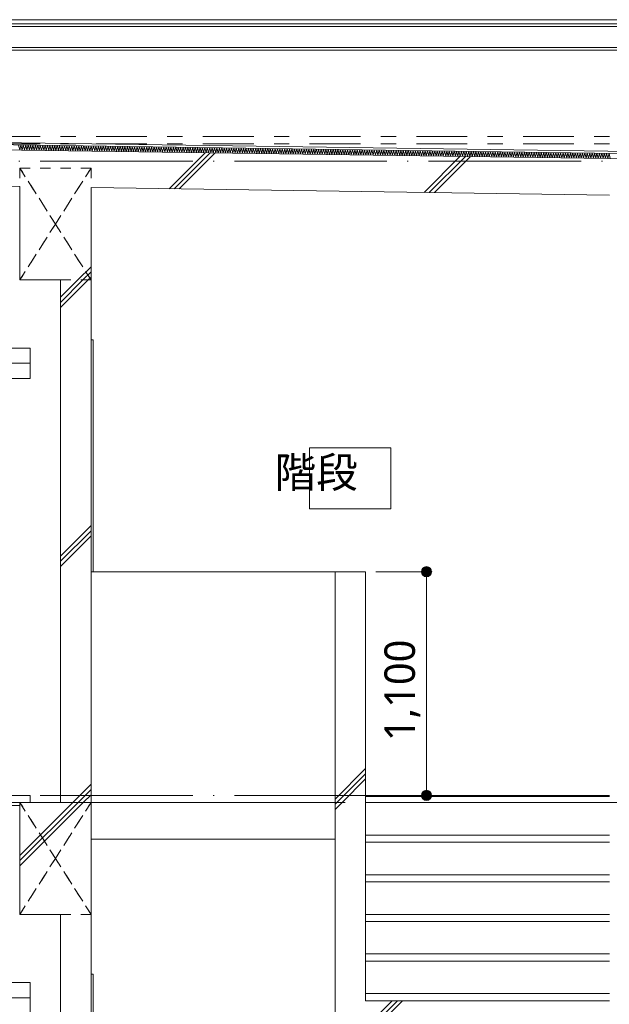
# Model space of a CAD drawing. Header units: millimetres. Extents: x 0 to 841, y 0 to 1188.
# Tile 32 of 98: x 592 to 650, y 381 to 478. Entities that reach past the tile are written whole.
import ezdxf
from ezdxf.xclip import XClip

# ---------------------------------------------------------------- set-up
doc = ezdxf.new("R2010")
doc.units = ezdxf.units.MM
doc.header["$MEASUREMENT"] = 0
doc.header["$XCLIPFRAME"] = 0
for name, pattern in [('Wipeout_Contour', [1000, 0, -1000]), ('二倍長一点鎖線', [10.5, 5, -2, 1.5, -2]), ('通り芯', [19, 15, -2, 0, -2]), ('ＪＷ点線１', [2, 1, -1])]:
    doc.linetypes.add(name, pattern=pattern)
for name, color, linetype, lineweight, true_color in [('スラブ_ペン_番号__89', 251, 'Continuous', 5, 0x6a6a6a), ('壁-躯体_ペン_番号__169', 253, 'Continuous', 5, 0xaaaaaa), ('壁-躯体_ペン_番号__63', 251, 'Continuous', 5, 0x6a6a6a), ('壁-躯体_ペン_番号__85', 251, 'Continuous', 5, 0x6a6a6a), ('壁-躯体_ペン_番号__87', 251, 'Continuous', 5, 0x6a6a6a), ('室名.★_ペン_番号__85', 251, 'Continuous', 5, 0x6a6a6a), ('寸法_ペン_番号__85', 251, 'Continuous', 5, 0x6a6a6a), ('屋根_ペン_番号__161', 251, 'Continuous', 5, 0x6a6a6a), ('屋根_ペン_番号__169', 253, 'Continuous', 5, 0xaaaaaa), ('屋根_ペン_番号__174', 253, 'Continuous', 5, 0xaaaaaa), ('床_ペン_番号__89', 251, 'Continuous', 5, 0x6a6a6a), ('梁_ペン_番号__169', 253, 'Continuous', 5, 0xaaaaaa), ('線_ペン_番号__85', 251, 'Continuous', 5, 0x6a6a6a), ('階段_ペン_番号__169', 253, 'Continuous', 5, 0xaaaaaa)]:
    doc.layers.add(name, color=color, linetype=linetype, lineweight=lineweight, true_color=true_color)
for name, color, linetype in [('壁-躯体', 7, 'Continuous'), ('室名.★', 7, 'Continuous'), ('寸法', 7, 'Continuous'), ('屋根', 7, 'Continuous'), ('梁', 7, 'Continuous'), ('階段', 7, 'Continuous')]:
    doc.layers.add(name, color=color, linetype=linetype)
for name, color, linetype, lineweight in [('壁-躯体_ペン_番号__27', 7, 'Continuous', 15), ('室名.★_ペン_番号__46', 7, 'Continuous', 13), ('寸法_ペン_番号__45', 7, 'Continuous', 13), ('寸法_ペン_番号__46', 7, 'Continuous', 13), ('屋根_ペン_番号__141', 7, 'Continuous', 15), ('梁_ペン_番号__30', 7, 'Continuous', 15), ('梁_ペン_番号__41', 7, 'Continuous', 13), ('階段_ペン_番号__11', 7, 'Continuous', 5), ('階段_ペン_番号__2', 7, 'Continuous', 5), ('階段_ペン_番号__21', 7, 'Continuous', 15), ('階段_ペン_番号__31', 7, 'Continuous', 15)]:
    doc.layers.add(name, color=color, linetype=linetype, lineweight=lineweight)
doc.styles.add('GENERATED_STYLE_1', font='meiryo.ttc')
pattern_1 = [(45, (716.405, 213.639), (-12.7279, 12.7279), []), (45, (716.15, 213.894), (-12.7279, 12.7279), []), (45, (715.896, 214.148), (-12.7279, 12.7279), [])]

# ---------------------------------------------------------------- blocks, each defined once
blk = doc.blocks.new('*X102')
at = {"layer": '屋根_ペン_番号__174', "color": 253, "linetype": 'Continuous', "lineweight": 5, "true_color": 0xaaaaaa}
for p, q in [((591.888, 465.03), (591.768, 465.507)), ((592.006, 465.504), (591.888, 465.03)), ((592.126, 465.026), (592.006, 465.504)), ((592.244, 465.501), (592.126, 465.026)), ((592.364, 465.023), (592.244, 465.501)), ((592.482, 465.497), (592.364, 465.023)), ((592.602, 465.02), (592.482, 465.497)), ((592.72, 465.494), (592.602, 465.02)), ((592.84, 465.016), (592.72, 465.494)), ((592.958, 465.49), (592.84, 465.016)), ((593.079, 465.013), (592.958, 465.49)), ((593.196, 465.487), (593.079, 465.013)), ((593.317, 465.009), (593.196, 465.487)), ((593.434, 465.484), (593.317, 465.009)), ((593.555, 465.006), (593.434, 465.484)), ((593.672, 465.48), (593.555, 465.006)), ((593.793, 465.003), (593.672, 465.48)), ((593.91, 465.477), (593.793, 465.003)), ((594.031, 464.999), (593.91, 465.477)), ((594.148, 465.473), (594.031, 464.999)), ((594.269, 464.996), (594.148, 465.473)), ((594.386, 465.47), (594.269, 464.996)), ((594.507, 464.992), (594.386, 465.47)), ((594.624, 465.467), (594.507, 464.992)), ((594.745, 464.989), (594.624, 465.467)), ((594.862, 465.463), (594.745, 464.989)), ((594.983, 464.986), (594.862, 465.463)), ((595.101, 465.46), (594.983, 464.986)), ((595.221, 464.982), (595.101, 465.46)), ((595.339, 465.456), (595.221, 464.982)), ((595.459, 464.979), (595.339, 465.456)), ((595.577, 465.453), (595.459, 464.979)), ((595.697, 464.975), (595.577, 465.453)), ((595.815, 465.45), (595.697, 464.975)), ((595.935, 464.972), (595.815, 465.45)), ((596.053, 465.446), (595.935, 464.972)), ((596.173, 464.969), (596.053, 465.446)), ((596.291, 465.443), (596.173, 464.969)), ((596.412, 464.965), (596.291, 465.443)), ((596.529, 465.439), (596.412, 464.965)), ((596.65, 464.962), (596.529, 465.439)), ((596.767, 465.436), (596.65, 464.962)), ((596.888, 464.958), (596.767, 465.436)), ((597.005, 465.433), (596.888, 464.958)), ((597.126, 464.955), (597.005, 465.433)), ((597.243, 465.429), (597.126, 464.955)), ((597.364, 464.952), (597.243, 465.429)), ((597.481, 465.426), (597.364, 464.952)), ((597.602, 464.948), (597.481, 465.426)), ((597.719, 465.422), (597.602, 464.948)), ((597.84, 464.945), (597.719, 465.422)), ((597.957, 465.419), (597.84, 464.945)), ((598.078, 464.941), (597.957, 465.419)), ((598.195, 465.416), (598.078, 464.941)), ((598.316, 464.938), (598.195, 465.416)), ((598.433, 465.412), (598.316, 464.938)), ((598.554, 464.935), (598.433, 465.412)), ((598.672, 465.409), (598.554, 464.935)), ((598.792, 464.931), (598.672, 465.409)), ((598.91, 465.405), (598.792, 464.931)), ((599.03, 464.928), (598.91, 465.405)), ((599.148, 465.402), (599.03, 464.928)), ((599.268, 464.924), (599.148, 465.402)), ((599.386, 465.399), (599.268, 464.924)), ((599.506, 464.921), (599.386, 465.399)), ((599.624, 465.395), (599.506, 464.921)), ((599.745, 464.918), (599.624, 465.395)), ((599.862, 465.392), (599.745, 464.918)), ((599.983, 464.914), (599.862, 465.392)), ((600.1, 465.388), (599.983, 464.914)), ((600.221, 464.911), (600.1, 465.388)), ((600.338, 465.385), (600.221, 464.911)), ((600.459, 464.907), (600.338, 465.385)), ((600.576, 465.382), (600.459, 464.907)), ((600.697, 464.904), (600.576, 465.382)), ((600.814, 465.378), (600.697, 464.904)), ((600.935, 464.901), (600.814, 465.378)), ((601.052, 465.375), (600.935, 464.901)), ((601.173, 464.897), (601.052, 465.375)), ((601.29, 465.371), (601.173, 464.897)), ((601.411, 464.894), (601.29, 465.371)), ((601.528, 465.368), (601.411, 464.894)), ((601.649, 464.89), (601.528, 465.368)), ((601.766, 465.365), (601.649, 464.89)), ((601.887, 464.887), (601.766, 465.365)), ((602.005, 465.361), (601.887, 464.887)), ((602.125, 464.884), (602.005, 465.361)), ((602.243, 465.358), (602.125, 464.884)), ((602.363, 464.88), (602.243, 465.358)), ((602.481, 465.354), (602.363, 464.88)), ((602.601, 464.877), (602.481, 465.354)), ((602.719, 465.351), (602.601, 464.877)), ((602.839, 464.873), (602.719, 465.351)), ((602.957, 465.348), (602.839, 464.873)), ((603.078, 464.87), (602.957, 465.348)), ((603.195, 465.344), (603.078, 464.87)), ((603.316, 464.867), (603.195, 465.344)), ((603.433, 465.341), (603.316, 464.867)), ((603.554, 464.863), (603.433, 465.341)), ((603.671, 465.337), (603.554, 464.863)), ((603.792, 464.86), (603.671, 465.337)), ((603.909, 465.334), (603.792, 464.86)), ((604.03, 464.856), (603.909, 465.334)), ((604.147, 465.331), (604.03, 464.856)), ((604.268, 464.853), (604.147, 465.331)), ((604.385, 465.327), (604.268, 464.853)), ((604.506, 464.85), (604.385, 465.327)), ((604.623, 465.324), (604.506, 464.85)), ((604.744, 464.846), (604.623, 465.324)), ((604.861, 465.32), (604.744, 464.846)), ((604.982, 464.843), (604.861, 465.32)), ((605.099, 465.317), (604.982, 464.843)), ((605.22, 464.839), (605.099, 465.317)), ((605.338, 465.314), (605.22, 464.839)), ((605.458, 464.836), (605.338, 465.314)), ((605.576, 465.31), (605.458, 464.836)), ((605.696, 464.833), (605.576, 465.31)), ((605.814, 465.307), (605.696, 464.833)), ((605.934, 464.829), (605.814, 465.307)), ((606.052, 465.303), (605.934, 464.829)), ((606.172, 464.826), (606.052, 465.303)), ((606.29, 465.3), (606.172, 464.826)), ((606.411, 464.822), (606.29, 465.3)), ((606.528, 465.297), (606.411, 464.822)), ((606.649, 464.819), (606.528, 465.297)), ((606.766, 465.293), (606.649, 464.819)), ((606.887, 464.816), (606.766, 465.293)), ((607.004, 465.29), (606.887, 464.816)), ((607.125, 464.812), (607.004, 465.29)), ((607.242, 465.286), (607.125, 464.812)), ((607.363, 464.809), (607.242, 465.286)), ((607.48, 465.283), (607.363, 464.809)), ((607.601, 464.805), (607.48, 465.283)), ((607.718, 465.28), (607.601, 464.805)), ((607.839, 464.802), (607.718, 465.28)), ((607.956, 465.276), (607.839, 464.802)), ((608.077, 464.799), (607.956, 465.276)), ((608.194, 465.273), (608.077, 464.799)), ((608.315, 464.795), (608.194, 465.273)), ((608.432, 465.269), (608.315, 464.795)), ((608.553, 464.792), (608.432, 465.269)), ((608.671, 465.266), (608.553, 464.792)), ((608.791, 464.788), (608.671, 465.266)), ((608.909, 465.263), (608.791, 464.788)), ((609.029, 464.785), (608.909, 465.263)), ((609.147, 465.259), (609.029, 464.785)), ((609.267, 464.782), (609.147, 465.259)), ((609.385, 465.256), (609.267, 464.782)), ((609.505, 464.778), (609.385, 465.256)), ((609.623, 465.252), (609.505, 464.778)), ((609.744, 464.775), (609.623, 465.252)), ((609.861, 465.249), (609.744, 464.775)), ((609.982, 464.771), (609.861, 465.249)), ((610.099, 465.246), (609.982, 464.771)), ((610.22, 464.768), (610.099, 465.246)), ((610.337, 465.242), (610.22, 464.768)), ((610.458, 464.765), (610.337, 465.242)), ((610.575, 465.239), (610.458, 464.765)), ((610.696, 464.761), (610.575, 465.239)), ((610.813, 465.235), (610.696, 464.761)), ((610.934, 464.758), (610.813, 465.235)), ((611.051, 465.232), (610.934, 464.758)), ((611.172, 464.754), (611.051, 465.232)), ((611.289, 465.229), (611.172, 464.754)), ((611.41, 464.751), (611.289, 465.229)), ((611.527, 465.225), (611.41, 464.751)), ((611.648, 464.748), (611.527, 465.225)), ((611.765, 465.222), (611.648, 464.748)), ((611.886, 464.744), (611.765, 465.222)), ((612.004, 465.218), (611.886, 464.744)), ((612.124, 464.741), (612.004, 465.218)), ((612.242, 465.215), (612.124, 464.741)), ((612.362, 464.737), (612.242, 465.215)), ((612.48, 465.212), (612.362, 464.737)), ((612.6, 464.734), (612.48, 465.212)), ((612.718, 465.208), (612.6, 464.734)), ((612.838, 464.731), (612.718, 465.208)), ((612.956, 465.205), (612.838, 464.731)), ((613.077, 464.727), (612.956, 465.205)), ((613.194, 465.201), (613.077, 464.727)), ((613.315, 464.724), (613.194, 465.201)), ((613.432, 465.198), (613.315, 464.724)), ((613.553, 464.72), (613.432, 465.198)), ((613.67, 465.195), (613.553, 464.72)), ((613.791, 464.717), (613.67, 465.195)), ((613.908, 465.191), (613.791, 464.717)), ((614.029, 464.714), (613.908, 465.191)), ((614.146, 465.188), (614.029, 464.714)), ((614.267, 464.71), (614.146, 465.188)), ((614.384, 465.184), (614.267, 464.71)), ((614.505, 464.707), (614.384, 465.184)), ((614.622, 465.181), (614.505, 464.707)), ((614.743, 464.703), (614.622, 465.181)), ((614.86, 465.178), (614.743, 464.703)), ((614.981, 464.7), (614.86, 465.178)), ((615.098, 465.174), (614.981, 464.7)), ((615.219, 464.697), (615.098, 465.174)), ((615.337, 465.171), (615.219, 464.697)), ((615.457, 464.693), (615.337, 465.171)), ((615.575, 465.167), (615.457, 464.693)), ((615.695, 464.69), (615.575, 465.167)), ((615.813, 465.164), (615.695, 464.69)), ((615.933, 464.686), (615.813, 465.164)), ((616.051, 465.161), (615.933, 464.686)), ((616.171, 464.683), (616.051, 465.161)), ((616.289, 465.157), (616.171, 464.683)), ((616.41, 464.68), (616.289, 465.157)), ((616.527, 465.154), (616.41, 464.68)), ((616.648, 464.676), (616.527, 465.154)), ((616.765, 465.15), (616.648, 464.676)), ((616.886, 464.673), (616.765, 465.15)), ((617.003, 465.147), (616.886, 464.673)), ((617.124, 464.669), (617.003, 465.147)), ((617.241, 465.144), (617.124, 464.669)), ((617.362, 464.666), (617.241, 465.144)), ((617.479, 465.14), (617.362, 464.666)), ((617.6, 464.663), (617.479, 465.14)), ((617.717, 465.137), (617.6, 464.663)), ((617.838, 464.659), (617.717, 465.137)), ((617.955, 465.133), (617.838, 464.659)), ((618.076, 464.656), (617.955, 465.133)), ((618.193, 465.13), (618.076, 464.656)), ((618.314, 464.652), (618.193, 465.13)), ((618.431, 465.127), (618.314, 464.652)), ((618.552, 464.649), (618.431, 465.127)), ((618.67, 465.123), (618.552, 464.649)), ((618.79, 464.646), (618.67, 465.123)), ((618.908, 465.12), (618.79, 464.646)), ((619.028, 464.642), (618.908, 465.12)), ((619.146, 465.116), (619.028, 464.642)), ((619.266, 464.639), (619.146, 465.116)), ((619.384, 465.113), (619.266, 464.639)), ((619.504, 464.635), (619.384, 465.113)), ((619.622, 465.11), (619.504, 464.635)), ((619.743, 464.632), (619.622, 465.11)), ((619.86, 465.106), (619.743, 464.632)), ((619.981, 464.629), (619.86, 465.106)), ((620.098, 465.103), (619.981, 464.629)), ((620.219, 464.625), (620.098, 465.103)), ((620.336, 465.099), (620.219, 464.625)), ((620.457, 464.622), (620.336, 465.099)), ((620.574, 465.096), (620.457, 464.622)), ((620.695, 464.618), (620.574, 465.096)), ((620.812, 465.093), (620.695, 464.618)), ((620.933, 464.615), (620.812, 465.093)), ((621.05, 465.089), (620.933, 464.615)), ((621.171, 464.612), (621.05, 465.089)), ((621.288, 465.086), (621.171, 464.612)), ((621.409, 464.608), (621.288, 465.086)), ((621.526, 465.082), (621.409, 464.608)), ((621.647, 464.605), (621.526, 465.082)), ((621.764, 465.079), (621.647, 464.605)), ((621.885, 464.601), (621.764, 465.079)), ((622.003, 465.076), (621.885, 464.601)), ((622.123, 464.598), (622.003, 465.076)), ((622.241, 465.072), (622.123, 464.598)), ((622.361, 464.594), (622.241, 465.072)), ((622.479, 465.069), (622.361, 464.594)), ((622.599, 464.591), (622.479, 465.069)), ((622.717, 465.065), (622.599, 464.591)), ((622.837, 464.588), (622.717, 465.065)), ((622.955, 465.062), (622.837, 464.588)), ((623.076, 464.584), (622.955, 465.062)), ((623.193, 465.059), (623.076, 464.584)), ((623.314, 464.581), (623.193, 465.059)), ((623.431, 465.055), (623.314, 464.581)), ((623.552, 464.577), (623.431, 465.055)), ((623.669, 465.052), (623.552, 464.577)), ((623.79, 464.574), (623.669, 465.052)), ((623.907, 465.048), (623.79, 464.574)), ((624.028, 464.571), (623.907, 465.048)), ((624.145, 465.045), (624.028, 464.571)), ((624.266, 464.567), (624.145, 465.045)), ((624.383, 465.042), (624.266, 464.567)), ((624.504, 464.564), (624.383, 465.042)), ((624.621, 465.038), (624.504, 464.564)), ((624.742, 464.56), (624.621, 465.038)), ((624.859, 465.035), (624.742, 464.56)), ((624.98, 464.557), (624.859, 465.035)), ((625.097, 465.031), (624.98, 464.557)), ((625.218, 464.554), (625.097, 465.031)), ((625.336, 465.028), (625.218, 464.554)), ((625.456, 464.55), (625.336, 465.028)), ((625.574, 465.025), (625.456, 464.55)), ((625.694, 464.547), (625.574, 465.025)), ((625.812, 465.021), (625.694, 464.547)), ((625.932, 464.543), (625.812, 465.021)), ((626.05, 465.018), (625.932, 464.543)), ((626.17, 464.54), (626.05, 465.018)), ((626.288, 465.014), (626.17, 464.54)), ((626.408, 464.537), (626.288, 465.014)), ((626.526, 465.011), (626.408, 464.537)), ((626.647, 464.533), (626.526, 465.011)), ((626.764, 465.008), (626.647, 464.533)), ((626.885, 464.53), (626.764, 465.008)), ((627.002, 465.004), (626.885, 464.53)), ((627.123, 464.526), (627.002, 465.004)), ((627.24, 465.001), (627.123, 464.526)), ((627.361, 464.523), (627.24, 465.001)), ((627.478, 464.997), (627.361, 464.523)), ((627.599, 464.52), (627.478, 464.997)), ((627.716, 464.994), (627.599, 464.52)), ((627.837, 464.516), (627.716, 464.994)), ((627.954, 464.991), (627.837, 464.516)), ((628.075, 464.513), (627.954, 464.991)), ((628.192, 464.987), (628.075, 464.513)), ((628.313, 464.509), (628.192, 464.987)), ((628.43, 464.984), (628.313, 464.509)), ((628.551, 464.506), (628.43, 464.984)), ((628.669, 464.98), (628.551, 464.506)), ((628.789, 464.503), (628.669, 464.98)), ((628.907, 464.977), (628.789, 464.503)), ((629.027, 464.499), (628.907, 464.977)), ((629.145, 464.974), (629.027, 464.499)), ((629.265, 464.496), (629.145, 464.974)), ((629.383, 464.97), (629.265, 464.496)), ((629.503, 464.492), (629.383, 464.97)), ((629.621, 464.967), (629.503, 464.492)), ((629.741, 464.489), (629.621, 464.967)), ((629.859, 464.963), (629.741, 464.489)), ((629.98, 464.486), (629.859, 464.963)), ((630.097, 464.96), (629.98, 464.486)), ((630.218, 464.482), (630.097, 464.96)), ((630.335, 464.957), (630.218, 464.482)), ((630.456, 464.479), (630.335, 464.957)), ((630.573, 464.953), (630.456, 464.479)), ((630.694, 464.475), (630.573, 464.953)), ((630.811, 464.95), (630.694, 464.475)), ((630.932, 464.472), (630.811, 464.95)), ((631.049, 464.946), (630.932, 464.472)), ((631.17, 464.469), (631.049, 464.946)), ((631.287, 464.943), (631.17, 464.469)), ((631.408, 464.465), (631.287, 464.943)), ((631.525, 464.94), (631.408, 464.465)), ((631.646, 464.462), (631.525, 464.94)), ((631.763, 464.936), (631.646, 464.462)), ((631.884, 464.458), (631.763, 464.936)), ((632.001, 464.933), (631.884, 464.458)), ((632.122, 464.455), (632.001, 464.933)), ((632.24, 464.929), (632.122, 464.455)), ((632.36, 464.452), (632.24, 464.929)), ((632.478, 464.926), (632.36, 464.452)), ((632.598, 464.448), (632.478, 464.926)), ((632.716, 464.923), (632.598, 464.448)), ((632.836, 464.445), (632.716, 464.923)), ((632.954, 464.919), (632.836, 464.445)), ((633.074, 464.441), (632.954, 464.919)), ((633.192, 464.916), (633.074, 464.441)), ((633.313, 464.438), (633.192, 464.916)), ((633.43, 464.912), (633.313, 464.438)), ((633.551, 464.435), (633.43, 464.912)), ((633.668, 464.909), (633.551, 464.435)), ((633.789, 464.431), (633.668, 464.909)), ((633.906, 464.906), (633.789, 464.431)), ((634.027, 464.428), (633.906, 464.906)), ((634.144, 464.902), (634.027, 464.428)), ((634.265, 464.424), (634.144, 464.902)), ((634.382, 464.899), (634.265, 464.424)), ((634.503, 464.421), (634.382, 464.899)), ((634.62, 464.895), (634.503, 464.421)), ((634.741, 464.418), (634.62, 464.895)), ((634.858, 464.892), (634.741, 464.418)), ((634.979, 464.414), (634.858, 464.892)), ((635.096, 464.889), (634.979, 464.414)), ((635.217, 464.411), (635.096, 464.889)), ((635.334, 464.885), (635.217, 464.411)), ((635.455, 464.407), (635.334, 464.885)), ((635.573, 464.882), (635.455, 464.407)), ((635.693, 464.404), (635.573, 464.882)), ((635.811, 464.878), (635.693, 464.404)), ((635.931, 464.401), (635.811, 464.878)), ((636.049, 464.875), (635.931, 464.401)), ((636.169, 464.397), (636.049, 464.875)), ((636.287, 464.871), (636.169, 464.397)), ((636.407, 464.394), (636.287, 464.871)), ((636.525, 464.868), (636.407, 464.394)), ((636.646, 464.39), (636.525, 464.868)), ((636.763, 464.865), (636.646, 464.39)), ((636.884, 464.387), (636.763, 464.865)), ((637.001, 464.861), (636.884, 464.387)), ((637.122, 464.384), (637.001, 464.861)), ((637.239, 464.858), (637.122, 464.384)), ((637.36, 464.38), (637.239, 464.858)), ((637.477, 464.854), (637.36, 464.38)), ((637.598, 464.377), (637.477, 464.854)), ((637.715, 464.851), (637.598, 464.377)), ((637.836, 464.373), (637.715, 464.851)), ((637.953, 464.848), (637.836, 464.373)), ((638.074, 464.37), (637.953, 464.848)), ((638.191, 464.844), (638.074, 464.37)), ((638.312, 464.367), (638.191, 464.844)), ((638.429, 464.841), (638.312, 464.367)), ((638.55, 464.363), (638.429, 464.841)), ((638.667, 464.837), (638.55, 464.363)), ((638.788, 464.36), (638.667, 464.837)), ((638.906, 464.834), (638.788, 464.36)), ((639.026, 464.356), (638.906, 464.834)), ((639.144, 464.831), (639.026, 464.356)), ((639.264, 464.353), (639.144, 464.831)), ((639.382, 464.827), (639.264, 464.353)), ((639.502, 464.35), (639.382, 464.827)), ((639.62, 464.824), (639.502, 464.35)), ((639.74, 464.346), (639.62, 464.824)), ((639.858, 464.82), (639.74, 464.346)), ((639.979, 464.343), (639.858, 464.82)), ((640.096, 464.817), (639.979, 464.343)), ((640.217, 464.339), (640.096, 464.817)), ((640.334, 464.814), (640.217, 464.339)), ((640.455, 464.336), (640.334, 464.814)), ((640.572, 464.81), (640.455, 464.336)), ((640.693, 464.333), (640.572, 464.81)), ((640.81, 464.807), (640.693, 464.333)), ((640.931, 464.329), (640.81, 464.807)), ((641.048, 464.803), (640.931, 464.329)), ((641.169, 464.326), (641.048, 464.803)), ((641.286, 464.8), (641.169, 464.326)), ((641.407, 464.322), (641.286, 464.8)), ((641.524, 464.797), (641.407, 464.322)), ((641.645, 464.319), (641.524, 464.797)), ((641.762, 464.793), (641.645, 464.319)), ((641.883, 464.316), (641.762, 464.793)), ((642, 464.79), (641.883, 464.316)), ((642.121, 464.312), (642, 464.79)), ((642.239, 464.786), (642.121, 464.312)), ((642.359, 464.309), (642.239, 464.786)), ((642.477, 464.783), (642.359, 464.309)), ((642.597, 464.305), (642.477, 464.783)), ((642.715, 464.78), (642.597, 464.305)), ((642.835, 464.302), (642.715, 464.78)), ((642.953, 464.776), (642.835, 464.302)), ((643.073, 464.299), (642.953, 464.776)), ((643.191, 464.773), (643.073, 464.299)), ((643.312, 464.295), (643.191, 464.773)), ((643.429, 464.769), (643.312, 464.295)), ((643.55, 464.292), (643.429, 464.769)), ((643.667, 464.766), (643.55, 464.292)), ((643.788, 464.288), (643.667, 464.766)), ((643.905, 464.763), (643.788, 464.288)), ((644.026, 464.285), (643.905, 464.763)), ((644.143, 464.759), (644.026, 464.285)), ((644.264, 464.282), (644.143, 464.759)), ((644.381, 464.756), (644.264, 464.282)), ((644.502, 464.278), (644.381, 464.756)), ((644.619, 464.752), (644.502, 464.278)), ((644.74, 464.275), (644.619, 464.752)), ((644.857, 464.749), (644.74, 464.275)), ((644.978, 464.271), (644.857, 464.749)), ((645.095, 464.746), (644.978, 464.271)), ((645.216, 464.268), (645.095, 464.746)), ((645.333, 464.742), (645.216, 464.268)), ((645.454, 464.265), (645.333, 464.742)), ((645.572, 464.739), (645.454, 464.265)), ((645.692, 464.261), (645.572, 464.739)), ((645.81, 464.735), (645.692, 464.261)), ((645.93, 464.258), (645.81, 464.735)), ((646.048, 464.732), (645.93, 464.258)), ((646.168, 464.254), (646.048, 464.732)), ((646.286, 464.729), (646.168, 464.254)), ((646.406, 464.251), (646.286, 464.729)), ((646.524, 464.725), (646.406, 464.251)), ((646.645, 464.248), (646.524, 464.725)), ((646.762, 464.722), (646.645, 464.248)), ((646.883, 464.244), (646.762, 464.722)), ((647, 464.718), (646.883, 464.244)), ((647.121, 464.241), (647, 464.718)), ((647.238, 464.715), (647.121, 464.241)), ((647.359, 464.237), (647.238, 464.715)), ((647.476, 464.712), (647.359, 464.237)), ((647.597, 464.234), (647.476, 464.712)), ((647.714, 464.708), (647.597, 464.234)), ((647.835, 464.231), (647.714, 464.708)), ((647.952, 464.705), (647.835, 464.231)), ((648.073, 464.227), (647.952, 464.705)), ((648.19, 464.701), (648.073, 464.227)), ((648.311, 464.224), (648.19, 464.701)), ((648.428, 464.698), (648.311, 464.224)), ((648.549, 464.22), (648.428, 464.698)), ((648.666, 464.695), (648.549, 464.22)), ((648.787, 464.217), (648.666, 464.695)), ((648.905, 464.691), (648.787, 464.217)), ((649.025, 464.214), (648.905, 464.691)), ((649.143, 464.688), (649.025, 464.214)), ((649.263, 464.21), (649.143, 464.688)), ((649.381, 464.684), (649.263, 464.21)), ((649.501, 464.207), (649.381, 464.684)), ((649.619, 464.681), (649.501, 464.207)), ((649.739, 464.203), (649.619, 464.681)), ((649.857, 464.678), (649.739, 464.203)), ((649.978, 464.2), (649.857, 464.678))]:
    blk.add_line(p, q, dxfattribs=at)
blk = doc.blocks.new('図面_8_8', base_point=(626.442, 313.239))
at = {"layer": '寸法', "linetype": 'Continuous', "lineweight": 0, "true_color": 0x000000}
for points in [[(631.405, 423.539), (631.443, 423.348), (631.552, 423.185), (631.714, 423.077), (631.905, 423.039), (632.097, 423.077), (632.259, 423.185), (632.367, 423.348), (632.405, 423.539), (632.367, 423.73), (632.259, 423.893), (632.097, 424.001), (631.905, 424.039), (631.714, 424.001), (631.552, 423.893), (631.443, 423.73)], [(631.405, 401.539), (631.443, 401.348), (631.552, 401.185), (631.714, 401.077), (631.905, 401.039), (632.097, 401.077), (632.259, 401.185), (632.367, 401.348), (632.405, 401.539), (632.367, 401.73), (632.259, 401.893), (632.097, 402.001), (631.905, 402.039), (631.714, 402.001), (631.552, 401.893), (631.443, 401.73)]]:
    blk.add_hatch(color=18, dxfattribs=at).paths.add_polyline_path(points)
at = {"layer": '壁-躯体_ペン_番号__63', "color": 251, "linetype": 'Continuous', "lineweight": 5, "true_color": 0x6a6a6a}
for p, q in [((592.905, 445.539), (561.605, 445.539)), ((592.905, 445.539), (592.905, 444.039)), ((592.905, 444.039), (561.605, 444.039)), ((592.905, 442.539), (592.905, 444.039)), ((592.905, 442.539), (561.605, 442.539)), ((592.905, 401.539), (561.605, 401.539)), ((592.905, 383.139), (561.605, 383.139)), ((592.905, 383.139), (592.905, 381.639)), ((592.905, 381.639), (561.605, 381.639)), ((592.905, 380.139), (592.905, 381.639))]:
    blk.add_line(p, q, dxfattribs=at)
at = {"layer": '壁-躯体_ペン_番号__85', "color": 251, "linetype": '通り芯', "lineweight": 5, "true_color": 0x6a6a6a}
blk.add_line((498.405, 477.839), (784.479, 477.839), dxfattribs=at)
at = {"layer": '壁-躯体_ペン_番号__87', "color": 251, "linetype": 'Continuous', "lineweight": 5, "true_color": 0x6a6a6a}
for p, q in [((546.905, 477.839), (716.405, 477.839)), ((552.622, 477.439), (715.048, 477.439)), ((552.905, 477.156), (712.105, 477.156)), ((552.645, 474.839), (711.966, 474.839)), ((552.905, 475.099), (711.905, 475.099))]:
    blk.add_line(p, q, dxfattribs=at)
at = {"layer": '寸法_ペン_番号__45', "color": 7, "linetype": 'Continuous', "lineweight": 13}
for centre in [(631.905, 423.539), (631.905, 401.539)]:
    blk.add_circle(centre, 0.5, dxfattribs=at)
at = {"layer": '寸法_ペン_番号__85', "color": 251, "linetype": 'Continuous', "lineweight": 5, "true_color": 0x6a6a6a}
for p, q in [((631.405, 423.539), (626.905, 423.539)), ((631.905, 402.039), (631.905, 423.039)), ((631.405, 401.539), (626.905, 401.539))]:
    blk.add_line(p, q, dxfattribs=at)
for p in [(632.405, 423.539), (632.405, 401.539)]:
    blk.add_point(p, dxfattribs=at)
at = {"layer": '寸法_ペン_番号__46', "color": 7, "linetype": 'Continuous', "lineweight": 13, "insert": (631.305, 406.872), "char_height": 3, "width": 11.334, "attachment_point": 7, "rotation": 90, "style": 'GENERATED_STYLE_1'}
blk.add_mtext('\\A1;{\\pql;\\fMeiryo|b0|i0|c128|p0;\\W1.000000;1,100}', dxfattribs=at)
at = {"color": 254, "linetype": 'Wipeout_Contour', "lineweight": 0, "ltscale": 2904.403615}
blk.add_wipeout([(622.905, 338.439), (625.905, 338.439), (625.905, 400.839), (622.905, 400.839)], dxfattribs=at).dxf.layer = '壁-躯体'
at = {"color": 254, "linetype": 'Wipeout_Contour', "lineweight": 0, "ltscale": 3038.82379}
blk.add_wipeout([(620.405, 429.739), (628.405, 429.739), (628.405, 435.739), (620.405, 435.739)], dxfattribs=at).dxf.layer = '室名.★'
at = {"color": 254, "linetype": 'Wipeout_Contour', "lineweight": 0, "ltscale": 3146.254289}
blk.add_wipeout([(550.105, 466.315), (550.105, 466.115), (714.705, 463.763), (714.705, 463.963)], dxfattribs=at).dxf.layer = '屋根'
at = {"color": 254, "linetype": 'Wipeout_Contour', "lineweight": 0, "ltscale": 2858.870017}
blk.add_wipeout([(591.905, 389.839), (598.905, 389.839), (598.905, 400.839), (591.905, 400.839)], dxfattribs=at).dxf.layer = '梁'
at = {"layer": '壁-躯体_ペン_番号__169', "linetype": 'Continuous', "lineweight": 5, "true_color": 0xaaaaaa}
h = blk.add_hatch(dxfattribs=at)
h.set_pattern_fill('コンクリート_構造2_0008', color=253, style=0, pattern_type=2)
h.set_pattern_definition(pattern_1)
h.paths.add_polyline_path([(622.905, 338.439), (625.905, 338.439), (625.905, 400.839), (622.905, 400.839)])
at = {"layer": '梁_ペン_番号__169', "linetype": 'Continuous', "lineweight": 5, "true_color": 0xaaaaaa}
h = blk.add_hatch(dxfattribs=at)
h.set_pattern_fill('コンクリート_構造2_0008', color=253, style=0, pattern_type=2)
h.set_pattern_definition(pattern_1)
h.paths.add_polyline_path([(591.905, 389.839), (598.905, 389.839), (598.905, 400.839), (591.905, 400.839)])
at = {"layer": 'スラブ_ペン_番号__89', "color": 251, "linetype": 'Continuous', "lineweight": 5, "true_color": 0x6a6a6a}
blk.add_line((622.905, 397.239), (598.905, 397.239), dxfattribs=at)
at = {"layer": '壁-躯体_ペン_番号__63', "color": 251, "linetype": 'Continuous', "lineweight": 5, "true_color": 0x6a6a6a}
for p, q in [((592.905, 400.839), (592.905, 401.539)), ((561.605, 400.539), (591.905, 400.539))]:
    blk.add_line(p, q, dxfattribs=at)
at = {"layer": '室名.★_ペン_番号__85', "color": 251, "linetype": 'Continuous', "lineweight": 5, "true_color": 0x6a6a6a, "flags": 128}
blk.add_lwpolyline([(620.405, 429.739), (628.405, 429.739), (628.405, 435.739), (620.405, 435.739)], close=True, dxfattribs=at)
at = {"layer": '梁_ペン_番号__30', "color": 7, "linetype": 'Continuous', "lineweight": 15}
blk.add_line((591.905, 400.839), (591.905, 389.839), dxfattribs=at)
at = {"layer": '梁_ペン_番号__41', "color": 7, "linetype": 'ＪＷ点線１', "lineweight": 13}
for p, q in [((591.905, 400.839), (595.405, 395.339)), ((591.905, 400.839), (591.905, 389.839)), ((595.405, 395.339), (591.905, 400.839)), ((595.405, 395.339), (591.905, 389.839)), ((591.905, 389.839), (595.405, 395.339))]:
    blk.add_line(p, q, dxfattribs=at)
at = {"layer": '階段_ペン_番号__11', "color": 7, "linetype": 'Continuous', "lineweight": 5}
for p, q in [((625.905, 397.639), (649.905, 397.639)), ((625.905, 396.939), (649.905, 396.939)), ((625.905, 393.739), (649.905, 393.739)), ((625.905, 393.039), (649.905, 393.039)), ((625.905, 389.839), (649.905, 389.839)), ((625.905, 389.139), (649.905, 389.139)), ((625.905, 385.939), (649.905, 385.939)), ((625.905, 385.239), (649.905, 385.239))]:
    blk.add_line(p, q, dxfattribs=at)
at = {"color": 254, "linetype": 'Wipeout_Contour', "lineweight": 0, "ltscale": 12497.50396}
blk.add_wipeout([(549.905, 463.239), (554.905, 463.239), (554.905, 461.946), (591.905, 461.417), (591.905, 463.239), (598.905, 463.239), (598.905, 461.317), (649.905, 460.589), (649.905, 463.239), (656.905, 463.239), (656.905, 460.489), (709.905, 459.731), (709.905, 463.239), (714.905, 463.239), (714.905, 463.26), (549.905, 465.618)], dxfattribs=at).dxf.layer = '屋根'
at = {"layer": '屋根_ペン_番号__169', "linetype": 'Continuous', "lineweight": 5, "true_color": 0xaaaaaa}
h = blk.add_hatch(dxfattribs=at)
h.set_pattern_fill('コンクリート_構造2_0008', color=253, style=0, pattern_type=2)
h.set_pattern_definition(pattern_1)
h.paths.add_polyline_path([(549.905, 463.239), (554.905, 463.239), (554.905, 461.946), (591.905, 461.417), (591.905, 463.239), (598.905, 463.239), (598.905, 461.317), (649.905, 460.589), (649.905, 463.239), (656.905, 463.239), (656.905, 460.489), (709.905, 459.731), (709.905, 463.239), (714.905, 463.239), (714.905, 463.26), (549.905, 465.618)])
at = {"color": 254, "linetype": 'Wipeout_Contour', "lineweight": 0, "ltscale": 2992.968744}
blk.add_wipeout([(625.905, 400.839), (625.905, 423.539), (622.905, 423.539), (622.905, 400.839)], dxfattribs=at).dxf.layer = '壁-躯体'
at = {"color": 254, "linetype": 'Wipeout_Contour', "lineweight": 0, "ltscale": 2799.887717}
blk.add_wipeout([(595.905, 389.839), (595.905, 338.439), (598.905, 338.439), (598.905, 389.839)], dxfattribs=at).dxf.layer = '壁-躯体'
at = {"color": 254, "linetype": 'Wipeout_Contour', "lineweight": 0, "ltscale": 2973.596871}
blk.add_wipeout([(625.905, 382.039), (625.905, 381.339), (649.905, 381.339), (649.905, 382.039)], dxfattribs=at).dxf.layer = '階段'
at = {"layer": '壁-躯体_ペン_番号__169', "linetype": 'Continuous', "lineweight": 5, "true_color": 0xaaaaaa}
h = blk.add_hatch(dxfattribs=at)
h.set_pattern_fill('コンクリート_構造2_0008', color=253, style=0, pattern_type=2)
h.set_pattern_definition(pattern_1)
h.paths.add_polyline_path([(625.905, 400.839), (625.905, 423.539), (622.905, 423.539), (622.905, 400.839)])
h = blk.add_hatch(dxfattribs=at)
h.set_pattern_fill('コンクリート_構造2_0008', color=253, style=0, pattern_type=2)
h.set_pattern_definition(pattern_1)
h.paths.add_polyline_path([(595.905, 389.839), (595.905, 338.439), (598.905, 338.439), (598.905, 389.839)])
at = {"layer": '壁-躯体_ペン_番号__27', "color": 7, "linetype": 'Continuous', "lineweight": 15}
for p, q in [((622.905, 423.539), (622.905, 400.839)), ((625.905, 423.539), (622.905, 423.539)), ((625.905, 423.539), (625.905, 400.839)), ((622.905, 400.839), (622.905, 358.639)), ((625.905, 400.839), (625.905, 382.039)), ((595.905, 389.839), (595.905, 338.439)), ((598.905, 389.839), (598.905, 358.639))]:
    blk.add_line(p, q, dxfattribs=at)
at = {"layer": '壁-躯体_ペン_番号__63', "color": 251, "linetype": 'Continuous', "lineweight": 5, "true_color": 0x6a6a6a}
for p, q in [((599.105, 383.939), (598.905, 383.939)), ((599.105, 358.639), (599.105, 383.939))]:
    blk.add_line(p, q, dxfattribs=at)
at = {"layer": '床_ペン_番号__89', "color": 251, "linetype": 'Continuous', "lineweight": 5, "true_color": 0x6a6a6a}
blk.add_line((649.905, 401.439), (625.905, 401.439), dxfattribs=at)
at = {"layer": '梁_ペン_番号__30', "color": 7, "linetype": 'Continuous', "lineweight": 15}
blk.add_line((595.905, 389.839), (591.905, 389.839), dxfattribs=at)
at = {"layer": '梁_ペン_番号__41', "color": 7, "linetype": 'ＪＷ点線１', "lineweight": 13}
for p, q in [((598.905, 389.839), (595.405, 395.339)), ((595.405, 395.339), (598.905, 389.839)), ((591.905, 389.839), (598.905, 389.839))]:
    blk.add_line(p, q, dxfattribs=at)
at = {"layer": '階段_ペン_番号__11', "color": 7, "linetype": 'Continuous', "lineweight": 5}
blk.add_line((625.905, 400.839), (649.905, 400.839), dxfattribs=at)
at = {"layer": '階段_ペン_番号__2', "color": 7, "linetype": 'Continuous', "lineweight": 5}
blk.add_line((649.905, 401.539), (625.905, 401.539), dxfattribs=at)
at = {"layer": '階段_ペン_番号__21', "color": 7, "linetype": 'Continuous', "lineweight": 15}
blk.add_line((649.905, 382.039), (625.905, 382.039), dxfattribs=at)
at = {"layer": '室名.★_ペン_番号__46', "color": 7, "linetype": 'Continuous', "lineweight": 13, "insert": (624.405, 434.815), "char_height": 3, "attachment_point": 2, "style": 'GENERATED_STYLE_1'}
blk.add_mtext('\\A1;{\\pqc;\\pt0,920;\\fMeiryo|b0|i0|c128|p0;\\W1.000000;階段\\fMeiryo|b0|i0|c128|p0;\\W1.000000;\\A1{\\H.66x;\\S^  ;}\\fMeiryo|b0|i0|c128|p0;\\W1.000000;\\fMeiryo|b0|i0|c128|p0;\\W1.000000;\\A1{\\H.66x;\\S^  ;}\\fMeiryo|b0|i0|c128|p0;\\W1.000000;\\fMeiryo|b0|i0|c128|p0;\\W1.000000;\\fMeiryo|b0|i0|c128|p0;\\W1.000000;\\fMeiryo|b0|i0|c128|p0;\\W1.000000;\\fMeiryo|b0|i0|c128|p0;\\W1.000000;\\fMeiryo|b0|i0|c128|p0;\\W1.000000;\\fMeiryo|b0|i0|c128|p0;\\W1.000000;\\A1{\\H.66x;\\S^  ;}\\fMeiryo|b0|i0|c128|p0;\\W1.000000;\\fMeiryo|b0|i0|c128|p0;\\W1.000000;\\A1{\\H.66x;\\S^  ;}\\fMeiryo|b0|i0|c128|p0;\\W1.000000;\\fMeiryo|b0|i0|c128|p0;\\W1.000000;\\fMeiryo|b0|i0|c128|p0;\\W1.000000;\\fMeiryo|b0|i0|c128|p0;\\W1.000000;\\fMeiryo|b0|i0|c128|p0;\\W1.000000;\\fMeiryo|b0|i0|c128|p0;\\W1.000000;\\fMeiryo|b0|i0|c128|p0;\\W1.000000;\\A1{\\H.66x;\\S^  ;}\\fMeiryo|b0|i0|c128|p0;\\W1.000000;\\fMeiryo|b0|i0|c128|p0;\\W1.000000;\\A1{\\H.66x;\\S^  ;}\\fMeiryo|b0|i0|c128|p0;\\W1.000000;\\fMeiryo|b0|i0|c128|p0;\\W1.000000;\\fMeiryo|b0|i0|c128|p0;\\W1.000000;\\fMeiryo|b0|i0|c128|p0;\\W1.000000;\\fMeiryo|b0|i0|c128|p0;\\W1.000000;\\fMeiryo|b0|i0|c128|p0;\\W1.000000;\\fMeiryo|b0|i0|c128|p0;\\W1.000000;\\A1{\\H.66x;\\S^  ;}\\fMeiryo|b0|i0|c128|p0;\\W1.000000;\\fMeiryo|b0|i0|c128|p0;\\W1.000000;\\A1{\\H.66x;\\S^  ;}\\fMeiryo|b0|i0|c128|p0;\\W1.000000;\\fMeiryo|b0|i0|c128|p0;\\W1.000000;\\fMeiryo|b0|i0|c128|p0;\\W1.000000;\\fMeiryo|b0|i0|c128|p0;\\W1.000000;\\fMeiryo|b0|i0|c128|p0;\\W1.000000;\\fMeiryo|b0|i0|c128|p0;\\W1.000000;\\fMeiryo|b0|i0|c128|p0;\\W1.000000;\\A1{\\H.66x;\\S^  ;}\\fMeiryo|b0|i0|c128|p0;\\W1.000000;\\fMeiryo|b0|i0|c128|p0;\\W1.000000;\\A1{\\H.66x;\\S^  ;}\\fMeiryo|b0|i0|c128|p0;\\W1.000000;\\fMeiryo|b0|i0|c128|p0;\\W1.000000;\\fMeiryo|b0|i0|c128|p0;\\W1.000000;\\fMeiryo|b0|i0|c128|p0;\\W1.000000;\\fMeiryo|b0|i0|c128|p0;\\W1.000000;\\fMeiryo|b0|i0|c128|p0;\\W1.000000;\\fMeiryo|b0|i0|c128|p0;\\W1.000000;\\fMeiryo|b0|i0|c128|p0;\\W1.000000;}', dxfattribs=at)
at = {"color": 254, "linetype": 'Wipeout_Contour', "lineweight": 0, "ltscale": 4718.562295}
blk.add_wipeout([(550.105, 466.115), (549.905, 466.118), (549.905, 465.618), (714.905, 463.26), (714.905, 463.76), (714.705, 463.763)], dxfattribs=at).dxf.layer = '屋根'
at = {"color": 254, "linetype": 'Wipeout_Contour', "lineweight": 0, "ltscale": 2965.217244}
blk.add_wipeout([(649.905, 381.339), (625.905, 381.339), (625.905, 373.824), (649.905, 373.824)], dxfattribs=at).dxf.layer = '階段'
at = {"layer": '階段_ペン_番号__169', "linetype": 'Continuous', "lineweight": 5, "true_color": 0xaaaaaa}
h = blk.add_hatch(dxfattribs=at)
h.set_pattern_fill('コンクリート_構造2_0008', color=253, style=0, pattern_type=2)
h.set_pattern_definition(pattern_1)
h.paths.add_polyline_path([(649.905, 381.339), (625.905, 381.339), (625.905, 373.824), (649.905, 373.824)])
at = {"layer": '壁-躯体_ペン_番号__27', "color": 7, "linetype": 'Continuous', "lineweight": 15}
blk.add_line((625.905, 382.039), (625.905, 381.339), dxfattribs=at)
at = {"layer": '壁-躯体_ペン_番号__85', "color": 251, "linetype": '通り芯', "lineweight": 5, "true_color": 0x6a6a6a}
blk.add_line((498.405, 463.939), (784.479, 463.939), dxfattribs=at)
at = {"layer": '屋根_ペン_番号__141', "color": 7, "linetype": 'Continuous', "lineweight": 15}
blk.add_line((550.105, 466.315), (714.705, 463.963), dxfattribs=at)
at = {"layer": '屋根_ペン_番号__161', "color": 251, "linetype": 'Continuous', "lineweight": 5, "true_color": 0x6a6a6a, "flags": 128}
blk.add_lwpolyline([(549.905, 466.118), (550.105, 466.115), (714.705, 463.763), (714.905, 463.76)], dxfattribs=at)
at = {"layer": '線_ペン_番号__85', "color": 251, "linetype": '二倍長一点鎖線', "lineweight": 5, "true_color": 0x6a6a6a}
for p, q in [((515.405, 466.339), (784.479, 466.339)), ((515.405, 465.639), (784.479, 465.639))]:
    blk.add_line(p, q, dxfattribs=at)
at = {"layer": '階段_ペン_番号__31', "color": 7, "linetype": 'Continuous', "lineweight": 15}
blk.add_line((649.905, 381.339), (625.905, 381.339), dxfattribs=at)
at = {"layer": '壁-躯体', "color": 7, "linetype": 'Continuous', "lineweight": 5}
blk.add_blockref('*X102', (0, 0), dxfattribs=at)
at = {"color": 254, "linetype": 'Wipeout_Contour', "lineweight": 0, "ltscale": 3004.135262}
blk.add_wipeout([(591.905, 452.239), (598.905, 452.239), (598.905, 463.239), (591.905, 463.239)], dxfattribs=at).dxf.layer = '梁'
at = {"layer": '梁_ペン_番号__169', "linetype": 'Continuous', "lineweight": 5, "true_color": 0xaaaaaa}
h = blk.add_hatch(dxfattribs=at)
h.set_pattern_fill('コンクリート_構造2_0008', color=253, style=0, pattern_type=2)
h.set_pattern_definition(pattern_1)
h.paths.add_polyline_path([(591.905, 452.239), (598.905, 452.239), (598.905, 463.239), (591.905, 463.239)])
at = {"layer": '屋根_ペン_番号__141', "color": 7, "linetype": 'Continuous', "lineweight": 15}
for p, q in [((549.905, 465.618), (714.905, 463.26)), ((554.905, 461.946), (591.905, 461.417)), ((598.905, 461.317), (649.905, 460.589))]:
    blk.add_line(p, q, dxfattribs=at)
at = {"layer": '梁_ペン_番号__30', "color": 7, "linetype": 'Continuous', "lineweight": 15}
blk.add_line((591.905, 461.417), (591.905, 452.239), dxfattribs=at)
at = {"layer": '梁_ペン_番号__41', "color": 7, "linetype": 'ＪＷ点線１', "lineweight": 13}
for p, q in [((591.905, 463.239), (595.405, 457.739)), ((598.905, 463.239), (591.905, 463.239)), ((591.905, 463.239), (591.905, 452.239)), ((595.405, 457.739), (591.905, 463.239)), ((598.905, 463.239), (595.405, 457.739)), ((595.405, 457.739), (598.905, 463.239)), ((595.405, 457.739), (591.905, 452.239)), ((591.905, 452.239), (595.405, 457.739))]:
    blk.add_line(p, q, dxfattribs=at)
at = {"color": 254, "linetype": 'Wipeout_Contour', "lineweight": 0, "ltscale": 2937.357412}
blk.add_wipeout([(595.905, 452.239), (595.905, 400.839), (598.905, 400.839), (598.905, 452.239)], dxfattribs=at).dxf.layer = '壁-躯体'
at = {"layer": '壁-躯体_ペン_番号__169', "linetype": 'Continuous', "lineweight": 5, "true_color": 0xaaaaaa}
h = blk.add_hatch(dxfattribs=at)
h.set_pattern_fill('コンクリート_構造2_0008', color=253, style=0, pattern_type=2)
h.set_pattern_definition(pattern_1)
h.paths.add_polyline_path([(595.905, 452.239), (595.905, 400.839), (598.905, 400.839), (598.905, 452.239)])
at = {"layer": '壁-躯体_ペン_番号__27', "color": 7, "linetype": 'Continuous', "lineweight": 15}
for p, q in [((595.905, 452.239), (595.905, 400.839)), ((598.905, 452.239), (598.905, 400.839))]:
    blk.add_line(p, q, dxfattribs=at)
at = {"layer": '壁-躯体_ペン_番号__63', "color": 251, "linetype": 'Continuous', "lineweight": 5, "true_color": 0x6a6a6a}
for p, q in [((599.105, 446.339), (598.905, 446.339)), ((599.105, 423.539), (599.105, 446.339))]:
    blk.add_line(p, q, dxfattribs=at)
at = {"layer": '壁-躯体_ペン_番号__85', "color": 251, "linetype": '通り芯', "lineweight": 5, "true_color": 0x6a6a6a}
blk.add_line((498.405, 401.539), (784.479, 401.539), dxfattribs=at)
at = {"layer": '壁-躯体_ペン_番号__87', "color": 251, "linetype": 'Continuous', "lineweight": 5, "true_color": 0x6a6a6a}
for p, q in [((598.905, 423.539), (622.905, 423.539)), ((598.905, 400.839), (622.905, 400.839))]:
    blk.add_line(p, q, dxfattribs=at)
at = {"layer": '梁_ペン_番号__30', "color": 7, "linetype": 'Continuous', "lineweight": 15}
for p, q in [((598.905, 461.317), (598.905, 452.239)), ((595.905, 452.239), (591.905, 452.239)), ((595.905, 400.839), (591.905, 400.839)), ((598.905, 400.839), (598.905, 389.839))]:
    blk.add_line(p, q, dxfattribs=at)
at = {"layer": '梁_ペン_番号__41', "color": 7, "linetype": 'ＪＷ点線１', "lineweight": 13}
for p, q in [((598.905, 452.239), (598.905, 463.239)), ((598.905, 452.239), (595.405, 457.739)), ((595.405, 457.739), (598.905, 452.239)), ((591.905, 452.239), (598.905, 452.239)), ((598.905, 400.839), (591.905, 400.839)), ((598.905, 400.839), (595.405, 395.339)), ((595.405, 395.339), (598.905, 400.839)), ((598.905, 389.839), (598.905, 400.839))]:
    blk.add_line(p, q, dxfattribs=at)
at = {"layer": '線_ペン_番号__85', "color": 251, "linetype": '二倍長一点鎖線', "lineweight": 5, "true_color": 0x6a6a6a}
blk.add_line((468.405, 400.839), (784.479, 400.839), dxfattribs=at)

msp = doc.modelspace()

# ---------------------------------------------------------------- block references
at = {"color": 7, "linetype": 'Continuous', "lineweight": 5}
ref = msp.add_blockref('図面_8_8', (626.442, 313.239), dxfattribs=at)
XClip(ref).set_block_clipping_path([(468.4052197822, 128.6389556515), (784.4786619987, 497.8389557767)])

doc.saveas('drawing.dxf')
